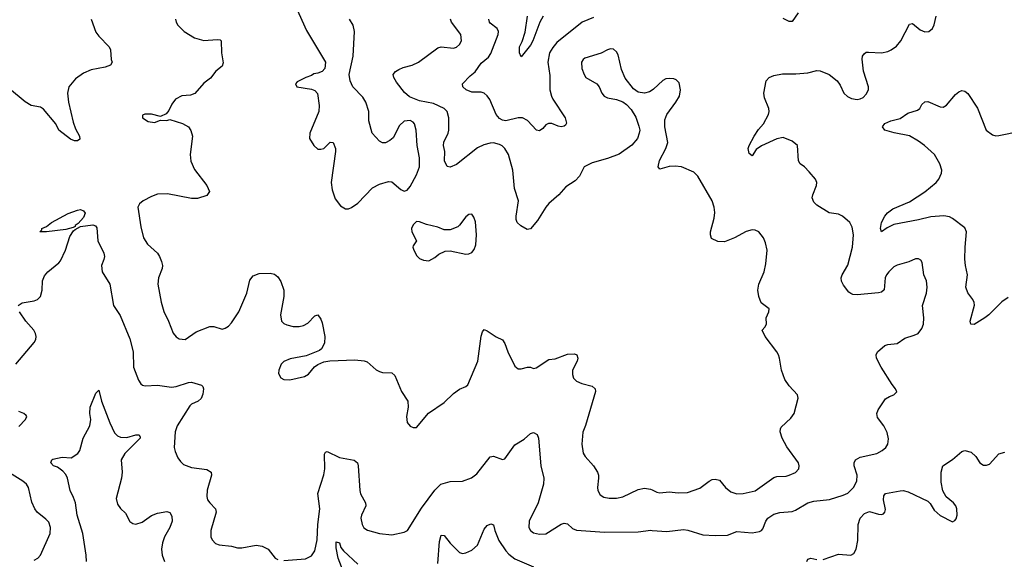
# Model space of a CAD drawing. Header units: inches. Extents: x 2134017 to 2292458, y 756222 to 916513.
# Tile 195 of 256: x 2175895 to 2182286, y 862663 to 866166. Entities that reach past the tile are written whole.
import ezdxf

# ---------------------------------------------------------------- set-up
doc = ezdxf.new("R2010")
doc.units = ezdxf.units.IN
doc.header["$MEASUREMENT"] = 0
doc.layers.add('C1876', color=7, linetype='Continuous')
doc.layers.add('C1886', color=7, linetype='Continuous')

msp = doc.modelspace()

# ---------------------------------------------------------------- linework, layer by layer
at = {"layer": 'C1876', "color": 5}
for points, elevation in [([(2177688.2, 866250), (2177756.7, 866096.7), (2177881, 865890), (2177876, 865850), (2177858, 865830), (2177830, 865818), (2177805.5, 865814.5), (2177790, 865804), (2177752, 865790), (2177696.9, 865763.1), (2177684.7, 865750), (2177694, 865730), (2177790, 865716), (2177810, 865706), (2177827.3, 865687.3), (2177839.3, 865610), (2177836.3, 865570), (2177778.8, 865430), (2177776, 865396), (2177804.7, 865350), (2177830, 865324.7), (2177850, 865324.7), (2177870, 865330.8), (2177910, 865371), (2177931, 865370), (2177944, 865330), (2177944, 865310), (2177917.3, 865110), (2177922.5, 865062.5), (2177943.5, 865003.5), (2177976.8, 864956.8), (2178010, 864938.8), (2178030, 864938.8), (2178050, 864946), (2178090, 864974.8), (2178185.8, 865074.2), (2178230, 865099.1), (2178290, 865115.5), (2178310, 865113), (2178370, 865062.8), (2178390, 865054), (2178410, 865058.8), (2178430, 865084), (2178470, 865158.4), (2178490.6, 865210), (2178491.3, 865270), (2178475.9, 865350), (2178469.7, 865450), (2178458, 865490), (2178450, 865500.7), (2178430, 865511.1), (2178390, 865507.3), (2178360.2, 865479.8), (2178319.9, 865400.1), (2178298.8, 865381.2), (2178270, 865366), (2178250, 865366.6), (2178230, 865378), (2178182, 865430), (2178162.4, 865510), (2178161, 865570), (2178142.7, 865630), (2178122.7, 865662.7), (2178057.6, 865730), (2178040.5, 865770), (2178034.3, 865810), (2178058.7, 865930), (2178069.3, 866090), (2178059.3, 866130), (2178037, 866170)], 380), ([(2176359.5, 866170), (2176390, 866085.5), (2176410, 866058.4), (2176475.8, 865990), (2176483.7, 865970), (2176488.3, 865908.3), (2176496, 865890), (2176484.7, 865870), (2176450, 865858.9), (2176358.3, 865841.7), (2176310, 865818.7), (2176257.8, 865782.2), (2176213.4, 865730), (2176204.9, 865690), (2176212.6, 865630), (2176241.8, 865501.8), (2176258, 865458), (2176284, 865410), (2176284.7, 865390), (2176270, 865379), (2176250, 865379.3), (2176224, 865390), (2176148.9, 865448.9), (2176129.6, 865490), (2176050, 865584.5), (2176030, 865598.4), (2175970, 865609), (2175930, 865634), (2175830, 865717.6)], 340), ([(2176906.8, 866170), (2176910.7, 866150), (2176922, 866130), (2176963.8, 866090), (2177030, 866047.6), (2177090, 866031.7), (2177177.3, 866037.3), (2177195.6, 866035.6), (2177202.8, 866030), (2177206, 865950), (2177214.9, 865885.1), (2177210, 865865.2), (2177168.7, 865831.3), (2177133.8, 865786.2), (2177090, 865753.2), (2177032.4, 865687.6), (2177003.4, 865676.6), (2176948.7, 865671.3), (2176906.8, 865650), (2176882, 865618), (2176863.5, 865576.5), (2176845.4, 865554.6), (2176810, 865538), (2176750, 865553.2), (2176707.1, 865552.9), (2176692.7, 865547.3), (2176692, 865530), (2176730, 865504.9), (2176770, 865498.8), (2176810, 865514), (2176850, 865512), (2176870, 865518), (2176952.5, 865492.5), (2176990.4, 865470.4), (2177006.9, 865446.9), (2177017, 865410), (2177001.7, 865290), (2177007.1, 865247.1), (2177030, 865193.4), (2177110.6, 865090.6), (2177126.8, 865050), (2177110, 865025.2), (2177050, 865006), (2177010, 865006), (2176855.4, 865035.4), (2176790, 865034.5), (2176750, 865019.3), (2176695.8, 864990), (2176672.2, 864970), (2176662, 864950), (2176680.9, 864820.9), (2176699.5, 864750), (2176723.8, 864710), (2176790.4, 864650), (2176803.8, 864630), (2176816.7, 864596.7), (2176821.6, 864570), (2176819.3, 864550), (2176795.8, 864490), (2176792, 864450), (2176813.4, 864333.4), (2176830, 864271.3), (2176860.4, 864210), (2176890.4, 864130.4), (2176910, 864106.8), (2176930, 864094.8), (2176970, 864090.8), (2177040.8, 864139.2), (2177130, 864175.5), (2177155.2, 864175.2), (2177210, 864157.3), (2177230, 864163), (2177250, 864176.3), (2177270, 864198), (2177317.3, 864270), (2177369.7, 864390), (2177390, 864474.8), (2177410, 864504), (2177450, 864518), (2177521.1, 864521.1), (2177550, 864513.4), (2177570, 864496.3), (2177590, 864467.3), (2177610.3, 864410), (2177610.3, 864370), (2177588.4, 864250), (2177594.8, 864210), (2177610, 864194.8), (2177630, 864184.9), (2177670, 864175.5), (2177710, 864174.9), (2177738, 864182), (2177764.5, 864195.5), (2177810, 864244.7), (2177830, 864251), (2177850, 864222), (2177858, 864198), (2177876.4, 864110), (2177873.3, 864066.7), (2177853.4, 864030), (2177841.3, 864018.7), (2177755.1, 863984.9), (2177650, 863963.6), (2177610, 863946.6), (2177593.4, 863930), (2177576.3, 863890), (2177574.8, 863870), (2177590, 863841), (2177610.5, 863830.5), (2177648.4, 863828.4), (2177744, 863850), (2177770, 863866), (2177808.2, 863911.8), (2177830, 863928.2), (2177870, 863944.4), (2177907.6, 863952.4), (2178070, 863958.4), (2178132.2, 863952.2), (2178150, 863944.9), (2178210, 863893.4), (2178230, 863882), (2178250, 863876.3), (2178310, 863873), (2178330, 863857.3), (2178372.4, 863752.4), (2178414.8, 863690), (2178416.3, 863650), (2178406, 863590), (2178410.5, 863550.5), (2178430, 863527.3), (2178450, 863518.8), (2178470, 863518.8), (2178548.3, 863611.7), (2178650, 863680.4), (2178710, 863740.5), (2178750, 863767.7), (2178790, 863784), (2178803.6, 863796.4), (2178869.6, 863950), (2178890, 864112), (2178899.5, 864140.5), (2178910, 864156), (2178930, 864147.3), (2178987.1, 864107.1), (2179030, 864087.3), (2179044.4, 864064.4), (2179064.2, 864010), (2179110, 863916.3), (2179130, 863899.5), (2179150, 863899.5), (2179190.6, 863910.6), (2179210, 863910.8), (2179230, 863902.8), (2179247.1, 863907.1), (2179330, 863960.5), (2179370, 863964.9), (2179450, 863994.9), (2179497.3, 863997.3), (2179510.8, 863990.8), (2179517.3, 863970), (2179513, 863950), (2179482.4, 863890), (2179482.3, 863862.3), (2179490, 863838.8), (2179510, 863819.1), (2179543.9, 863803.9), (2179610, 863787.3), (2179630.4, 863770.4), (2179633, 863753), (2179567.5, 863532.5), (2179550, 863488.7), (2179543.6, 863410), (2179551.9, 863351.9), (2179565.5, 863330), (2179619.3, 863270), (2179645.5, 863230), (2179653, 863210), (2179653, 863190), (2179644.9, 863130), (2179647.7, 863110), (2179662.6, 863082.6), (2179687.2, 863067.2), (2179721.1, 863061.1), (2179770, 863061.1), (2179810, 863068.9), (2179910, 863116.9), (2179950, 863125.2), (2179990, 863119.6), (2180000, 863114.3)], 360), ([(2180000, 865708.6), (2179982.8, 865697.2), (2179950, 865689.4), (2179910, 865696), (2179878.4, 865718.4), (2179826.2, 865786.2), (2179802.2, 865842.2), (2179779, 865939), (2179770, 865958), (2179750, 865975.6), (2179730, 865976.9), (2179710, 865971.3), (2179670, 865948.3), (2179563.4, 865916.6), (2179551.5, 865908.5), (2179541.1, 865890), (2179544, 865850), (2179558, 865810), (2179570, 865790.5), (2179640.7, 865750), (2179657.3, 865730), (2179674, 865690), (2179688.7, 865668.7), (2179710, 865659.1), (2179770, 865648), (2179810, 865634), (2179834.6, 865614.6), (2179863.1, 865583.1), (2179894, 865534), (2179914.6, 865474.6), (2179919.3, 865450), (2179917.1, 865430), (2179904.7, 865395.3), (2179867.8, 865352.2), (2179786.1, 865293.9), (2179710, 865266), (2179610, 865237.8), (2179558, 865210), (2179528.4, 865150), (2179499.7, 865120.3), (2179439.5, 865080.5), (2179394.9, 865030), (2179330, 864972), (2179310, 864949.4), (2179256.7, 864863.3), (2179210, 864809.4), (2179190, 864803.7), (2179148, 864828), (2179124.5, 864850), (2179118.4, 864870), (2179118.7, 864890), (2179132.4, 864990), (2179106.4, 865070), (2179095.6, 865190), (2179067.4, 865290), (2179045.1, 865330), (2179027.2, 865347.2), (2179010, 865356), (2178970, 865365.8), (2178950, 865365.5), (2178907, 865353), (2178866.7, 865333.3), (2178730, 865226.3), (2178690, 865209.5), (2178670, 865212.7), (2178653, 865250), (2178654.5, 865310), (2178646.2, 865350), (2178648, 865372), (2178676, 865430), (2178679.7, 865450), (2178680.4, 865530), (2178669.8, 865570), (2178649.7, 865590), (2178581.9, 865621.9), (2178490, 865638.9), (2178424.8, 865664.8), (2178393.2, 865693.2), (2178340, 865760), (2178323, 865790), (2178319.5, 865810), (2178334.5, 865830), (2178356.6, 865843.4), (2178384.6, 865855.4), (2178443.7, 865870), (2178482.9, 865890), (2178610, 865983.7), (2178631, 865989), (2178710, 865980.7), (2178730, 865986.9), (2178750, 866004.2), (2178762.7, 866030), (2178759.2, 866070), (2178698, 866150), (2178692, 866170)], 360), ([(2179618.6, 866181.4), (2179545.5, 866150), (2179381.8, 866018.2), (2179354.7, 865985.3), (2179335, 865950), (2179322.5, 865890), (2179336.2, 865803.8), (2179335.8, 865710), (2179346, 865670), (2179356.1, 865650), (2179436.1, 865530), (2179444.9, 865495.1), (2179438.4, 865481.6), (2179430, 865475.1), (2179410, 865471.1), (2179390, 865474.8), (2179350, 865492.4), (2179327.7, 865492.3), (2179310, 865483.7), (2179290, 865459.3), (2179270, 865444.5), (2179250, 865449.4), (2179190.8, 865510.8), (2179159, 865530), (2179130, 865529.7), (2179050, 865509.7), (2179030, 865513.6), (2179010, 865525.6), (2178988.2, 865550), (2178947.2, 865647.2), (2178930, 865671.6), (2178910, 865689.6), (2178890, 865695.6), (2178830, 865696.2), (2178793.3, 865710), (2178772.4, 865730), (2178769.8, 865750), (2178818.4, 865801.6), (2178852.6, 865827.4), (2178890, 865883.6), (2178938.1, 865921.9), (2178952.5, 865947.5), (2179001, 866070), (2179003.5, 866090), (2178993.6, 866110), (2178950, 866143), (2178944.4, 866150), (2178941, 866170)], 340), ([(2179294, 866190), (2179270.6, 866149.4), (2179226, 866030), (2179210, 866001.7), (2179150, 865924), (2179138.3, 865950), (2179138.9, 865990), (2179155.6, 866024.4), (2179175.7, 866084.3), (2179190.5, 866189.5)], 320), ([(2175886, 864310), (2175911.5, 864328.5), (2175990, 864342), (2176010, 864350.5), (2176030.9, 864369.1), (2176040.5, 864410), (2176044.2, 864470), (2176056.2, 864503.8), (2176078.4, 864530), (2176150, 864587), (2176159.5, 864600.5), (2176192.4, 864670), (2176221, 864759), (2176244.5, 864795.5), (2176255.3, 864804.7), (2176290, 864823), (2176370, 864834.9), (2176387.9, 864827.9), (2176395.1, 864815.1), (2176403.1, 864730), (2176441.1, 864650), (2176445.3, 864630), (2176442, 864610), (2176425.3, 864570), (2176430.3, 864530), (2176480.2, 864450), (2176504.4, 864310), (2176546.6, 864246.6), (2176610, 864094.8), (2176632, 864010), (2176633.8, 863910), (2176667.1, 863827.1), (2176682.2, 863802.2), (2176693.1, 863793.1), (2176710, 863788.9), (2176790, 863793), (2176880.9, 863780.9), (2176910, 863784.5), (2176990, 863811.3), (2177010, 863812.7), (2177074.4, 863794.4), (2177084.9, 863784.9), (2177088.5, 863770), (2177084.2, 863735.8), (2177072.7, 863707.3), (2177054, 863690), (2177010, 863671.1), (2176999.4, 863660.6), (2176918, 863530), (2176904.7, 863490), (2176898.7, 863390), (2176904, 863364), (2176921.5, 863321.5), (2176938, 863298), (2176959.3, 863279.3), (2177010, 863258.9), (2177110, 863247.2), (2177138.4, 863230), (2177140.3, 863210), (2177111.9, 863111.9), (2177109.1, 863070), (2177115.3, 863050), (2177128.5, 863030), (2177166.4, 862990), (2177170.3, 862970), (2177136.5, 862850), (2177136, 862810), (2177143.7, 862790), (2177166.5, 862766.5), (2177190, 862756.9), (2177269, 862749), (2177310, 862737), (2177336.7, 862736.7), (2177430, 862754), (2177470, 862748.9), (2177508, 862728), (2177554, 862670), (2177570, 862662.6)], 340), ([(2175869.6, 863930), (2175989.7, 864070), (2175999.7, 864090), (2176003, 864110), (2175998, 864130), (2175986.3, 864150), (2175934.7, 864210), (2175895.1, 864270)], 340), ([(2176329.7, 862649.7), (2176327.1, 862690), (2176304.4, 862830), (2176269.1, 862950), (2176257.3, 863030), (2176245.3, 863065.3), (2176222, 863110), (2176206, 863190), (2176194.6, 863214.6), (2176176.1, 863236.1), (2176140.7, 863260.7), (2176115.3, 863270), (2176097.2, 863290), (2176104, 863310), (2176110, 863313), (2176170, 863327.3), (2176230, 863323), (2176273, 863350), (2176285.1, 863370), (2176308.3, 863450), (2176351.5, 863530), (2176356.3, 863570), (2176349.6, 863610.4), (2176352.8, 863650), (2176390, 863741), (2176410, 863762), (2176425.7, 863690), (2176479.3, 863550), (2176510, 863483.6), (2176530, 863464.4), (2176550, 863456.9), (2176590, 863454.3), (2176650, 863470.3), (2176670, 863470.4), (2176676.8, 863456.8), (2176677.3, 863450), (2176578, 863350), (2176553.4, 863310), (2176560.5, 863230), (2176555.5, 863190), (2176522.3, 863057.7), (2176530, 863020.7), (2176550, 862992.7), (2176582.6, 862962.6), (2176609.3, 862909.3), (2176630, 862894.9), (2176650, 862890.3), (2176690, 862904.9), (2176750, 862947.4), (2176790, 862963.7), (2176850, 862974.6), (2176870, 862966.4), (2176883, 862943), (2176885.2, 862910), (2176870.2, 862870), (2176836.1, 862810), (2176821.3, 862770), (2176816.2, 862730), (2176820.2, 862690), (2176835.5, 862650)], 320), ([(2175890, 863526), (2175933.2, 863570), (2175941.2, 863590), (2175937, 863597), (2175922, 863610), (2175890, 863622.9)], 340), ([(2177610, 862655.6), (2177750, 862666.5), (2177790, 862685.3), (2177810, 862717.3), (2177826.2, 862790), (2177829.8, 862890), (2177843.4, 862990), (2177830.9, 863090), (2177868.9, 863211.1), (2177875, 863250), (2177874, 863346), (2177881.2, 863358.8), (2177890, 863364), (2177970, 863324.9), (2178066.6, 863306.6), (2178087.3, 863290), (2178092.7, 863270), (2178102.6, 863110), (2178108, 863088), (2178139.5, 863030), (2178141.3, 863010), (2178113.7, 862950), (2178110.3, 862930), (2178118, 862890), (2178130, 862868), (2178151.9, 862851.9), (2178230, 862830.4), (2178310, 862821.6), (2178390, 862839.3), (2178412.3, 862850), (2178503.7, 862996.3), (2178590, 863112.7), (2178629.3, 863150), (2178690, 863168.2), (2178770, 863170.4), (2178827.9, 863192.1), (2178862, 863218), (2178950, 863328.2), (2178970, 863332.4), (2179030, 863310.5), (2179043.6, 863316.4), (2179110, 863405.5), (2179170, 863442.4), (2179210, 863480.8), (2179230, 863486.7), (2179253.9, 863473.9), (2179262, 863450), (2179278, 863270), (2179297.2, 863190), (2179294.2, 863150), (2179260.3, 863030), (2179201.7, 862910), (2179199.5, 862870), (2179210.5, 862850), (2179230, 862835.8), (2179270, 862825.5), (2179310, 862829.1), (2179410, 862890.3), (2179430, 862897), (2179450, 862894), (2179483.6, 862863.6), (2179510, 862853.4), (2179690, 862839.4), (2179910, 862840.7), (2179991.4, 862851.4), (2180000, 862850.8)], 340), ([(2175990, 862657.6), (2176013, 862670), (2176029.7, 862690), (2176092.7, 862830), (2176095.5, 862870), (2176083.4, 862903.4), (2176064.7, 862924.7), (2176007.8, 862970), (2175992.8, 862990), (2175974.1, 863034.1), (2175952.1, 863130), (2175940.4, 863150), (2175916.3, 863170), (2175830, 863224.2)], 340), ([(2178610, 862636), (2178620.7, 862779.3), (2178630, 862820.7), (2178650, 862817.1), (2178690, 862768.8), (2178750, 862708), (2178770, 862701.6), (2178790, 862704.9), (2178830, 862722.3), (2178865.9, 862754.1), (2178910, 862859), (2178930, 862882.7), (2178954, 862894), (2178970, 862887.7), (2178980.2, 862850), (2179006.2, 862786.2), (2179050, 862718.3), (2179070, 862696), (2179110, 862665.3), (2179230, 862613.4)], 320), ([(2178002, 862570), (2177962.1, 862670), (2177950, 862738), (2177950, 862776), (2177970, 862770.7), (2177979.9, 862739.9), (2177997.2, 862717.2), (2178090, 862631.3)], 320)]:
    msp.add_lwpolyline(points, dxfattribs=dict(at, elevation=elevation))
for points, elevation in [([(2176070, 864789.3), (2176026, 864790), (2176038, 864802), (2176038, 864810), (2176070, 864824.7), (2176102, 864850), (2176210, 864907.7), (2176270, 864930.7), (2176290, 864934), (2176310, 864926), (2176320.7, 864910), (2176310, 864881.2), (2176275.9, 864844.1), (2176256, 864830), (2176255.3, 864824.7), (2176242, 864818), (2176195.8, 864804.2)], 340), ([(2178830, 864903.7), (2178810, 864902), (2178790, 864887.3), (2178750, 864831.8), (2178738.2, 864821.8), (2178690, 864802.4), (2178650, 864803), (2178610, 864819.7), (2178536.3, 864836.3), (2178490, 864854), (2178470, 864855.3), (2178450, 864835.3), (2178439.1, 864810), (2178440.5, 864790), (2178471.3, 864730), (2178450, 864698), (2178448, 864690), (2178454, 864670), (2178473.2, 864633.2), (2178490, 864616), (2178515.3, 864604.7), (2178550, 864601), (2178590, 864622.8), (2178615.1, 864644.9), (2178657.5, 864662.5), (2178690, 864664.9), (2178790, 864643.8), (2178810, 864646), (2178830, 864654.9), (2178844.7, 864675.3), (2178855.2, 864704.8), (2178861.2, 864770), (2178853.7, 864853.7), (2178843.5, 864883.5)], 380)]:
    msp.add_lwpolyline(points, close=True, dxfattribs=dict(at, elevation=elevation))
at = {"layer": 'C1886', "color": 5}
for points, elevation in [([(2180948.4, 866210), (2180910, 866154.5), (2180890, 866154.5), (2180850, 866174.5)], 340), ([(2180000, 862850.8), (2180095.4, 862844.6), (2180203.8, 862856.2), (2180232.6, 862852.6), (2180330, 862822), (2180410, 862817), (2180490, 862820.5), (2180550, 862843), (2180650, 862834.4), (2180696.2, 862843.8), (2180709.5, 862850.5), (2180718.4, 862861.6), (2180738.4, 862910), (2180752, 862930), (2180790, 862956.9), (2180830, 862967.6), (2180910, 862973.8), (2180930, 862981.5), (2181010, 863030.2), (2181050, 863040.2), (2181152.1, 863052.1), (2181240.6, 863079.4), (2181270, 863092.7), (2181306.9, 863130), (2181328.6, 863170), (2181330.9, 863210), (2181312.3, 863270), (2181311.2, 863290), (2181320.7, 863310), (2181350, 863326), (2181459, 863350), (2181494, 863370), (2181517.2, 863390), (2181529.5, 863410.5), (2181534, 863446), (2181525.8, 863485.8), (2181504.5, 863530), (2181463.8, 863583.8), (2181459.5, 863610), (2181467.5, 863632.5), (2181515.5, 863704.5), (2181540.1, 863719.9), (2181568, 863730), (2181588, 863750), (2181579, 863770), (2181557.2, 863797.2), (2181487.6, 863910), (2181457.2, 863970), (2181454, 863990), (2181464, 864010), (2181509.6, 864050.4), (2181530, 864057.1), (2181590, 864064.9), (2181640.4, 864099.6), (2181702, 864118), (2181727, 864130), (2181750, 864161), (2181761.6, 864190), (2181764.2, 864230), (2181754.7, 864310), (2181780.5, 864390), (2181785.1, 864430), (2181780.7, 864470), (2181764.5, 864510), (2181752.7, 864590), (2181745.2, 864605.2), (2181730, 864614), (2181710, 864613.2), (2181666.2, 864593.8), (2181590, 864573), (2181570, 864561.3), (2181535.8, 864530), (2181521.7, 864510), (2181513.4, 864490), (2181506.7, 864413.3), (2181490, 864398.4), (2181470, 864392.8), (2181330, 864379.3), (2181302.6, 864382.6), (2181289.7, 864389.7), (2181277.7, 864397.7), (2181241.8, 864441.8), (2181228.5, 864468.5), (2181226.9, 864490), (2181233.5, 864510), (2181270, 864573.4), (2181301, 864690), (2181306.9, 864770), (2181298.9, 864818.9), (2181282.9, 864850), (2181235.1, 864890), (2181210, 864903.5), (2181150, 864912.3), (2181070, 864962.4), (2181050, 864980.9), (2181039.7, 865010), (2181042.4, 865030), (2181067, 865090), (2181069.4, 865110), (2181061.2, 865130), (2181019.1, 865179.1), (2180989.2, 865210), (2180961.2, 865230), (2180949.2, 865250), (2180942.7, 865350), (2180910, 865377.6), (2180850, 865400.5), (2180810, 865392.8), (2180710, 865347.6), (2180676.1, 865323.9), (2180650, 865282), (2180630, 865298), (2180624.5, 865330), (2180629.5, 865350), (2180662.6, 865410), (2180690, 865452.4), (2180722.4, 865490), (2180755.6, 865550), (2180759.5, 865570), (2180757.2, 865590), (2180730, 865658), (2180725.1, 865690), (2180739.3, 865770), (2180759, 865790), (2180790, 865804.9), (2180846.3, 865813.7), (2180933.7, 865813.7), (2181010, 865822), (2181070, 865837.3), (2181090, 865834), (2181150, 865810.7), (2181201, 865770), (2181220.5, 865740.5), (2181244, 865690), (2181267.5, 865667.5), (2181294.6, 865654.6), (2181330, 865648.9), (2181350, 865652.2), (2181370, 865661.6), (2181390, 865682), (2181403.6, 865710), (2181405.6, 865730), (2181371.7, 865831.7), (2181363.7, 865910), (2181366.6, 865930), (2181375.5, 865944.5), (2181390, 865954.8), (2181403.7, 865956.3), (2181490, 865950.4), (2181530, 865959.3), (2181552.7, 865970), (2181585.6, 865994.4), (2181614, 866030), (2181670, 866138), (2181690, 866141), (2181739.9, 866099.9), (2181770, 866088), (2181795.3, 866090), (2181819.3, 866110), (2181830, 866132), (2181842.9, 866190)], 340), ([(2180000, 863114.3), (2180030, 863098.4), (2180050, 863094), (2180110, 863100.3), (2180170, 863094.3), (2180230, 863096.5), (2180310, 863126), (2180370, 863170.7), (2180390, 863180.7), (2180410, 863184), (2180436.4, 863176.4), (2180477.1, 863130), (2180510, 863100.4), (2180549, 863089), (2180590, 863090.2), (2180670, 863108.8), (2180790, 863194), (2180810, 863200.4), (2180870, 863203.1), (2180890, 863208.5), (2180930, 863226.7), (2180951.6, 863250), (2180955.1, 863270), (2180949.6, 863290), (2180874.3, 863394.3), (2180844.7, 863450), (2180832, 863490), (2180832.7, 863510), (2180838, 863522), (2180900.2, 863579.8), (2180921.2, 863610), (2180949, 863710), (2180944, 863730), (2180889.7, 863789.7), (2180862, 863830), (2180839.5, 863890), (2180826.6, 863970), (2180819.5, 863990), (2180809.5, 864010), (2180733.6, 864110), (2180715.1, 864150), (2180732.7, 864170), (2180742, 864190), (2180740.5, 864230), (2180758, 864270), (2180759, 864290), (2180707.7, 864327.7), (2180692, 864370), (2180685.6, 864410), (2180691.7, 864448.3), (2180727, 864530), (2180738.3, 864581.7), (2180746, 864670), (2180736.6, 864716.6), (2180722, 864750), (2180692.7, 864790), (2180670, 864800.7), (2180650, 864802.9), (2180610, 864791.6), (2180534.8, 864750), (2180470, 864725.1), (2180426.8, 864726.8), (2180386.6, 864746.6), (2180379, 864770), (2180379, 864790), (2180402, 864878), (2180406.2, 864913.8), (2180403.5, 864950), (2180389.6, 864990), (2180297.6, 865150), (2180270, 865175.6), (2180190, 865212), (2180150, 865216.2), (2180110, 865213.6), (2180050, 865195.1), (2180038.4, 865210), (2180048.4, 865251.6), (2180088.5, 865330), (2180102.4, 865370), (2180083.6, 865470), (2180083, 865517), (2180096.2, 865550), (2180154.5, 865630), (2180177, 865670), (2180184.5, 865710), (2180175.6, 865755.6), (2180156.2, 865776.2), (2180142, 865782), (2180110, 865785.1), (2180090, 865782), (2180069, 865771), (2180010, 865715.1), (2180000, 865708.6)], 360), ([(2182310, 864362), (2182270, 864335.4), (2182186, 864250), (2182159.6, 864230), (2182090, 864188.2), (2182069.7, 864189.7), (2182064.2, 864210), (2182092.3, 864312.3), (2182090.8, 864330), (2182082.4, 864350), (2182050, 864393.6), (2182036.1, 864430), (2182046.5, 864510), (2182033.6, 864570), (2182030.7, 864610.7), (2182031.4, 864690), (2182041.7, 864790), (2182030, 864814), (2181950, 864876.1), (2181930, 864886.4), (2181893.1, 864893.1), (2181810, 864886.9), (2181730, 864865.9), (2181570, 864836.8), (2181525.1, 864814.9), (2181488, 864788), (2181483.5, 864810), (2181489.1, 864850), (2181509.8, 864890), (2181528.4, 864911.6), (2181562.4, 864937.6), (2181670, 864983.5), (2181770, 865048.4), (2181844, 865110), (2181861.7, 865130), (2181879.1, 865170), (2181879.7, 865190), (2181867.3, 865230), (2181833, 865290), (2181767.7, 865350), (2181730, 865378), (2181670, 865413.1), (2181572.2, 865432.2), (2181509.7, 865449.7), (2181495.1, 865470), (2181510, 865492.3), (2181549.4, 865510), (2181610, 865525.4), (2181660.9, 865559.1), (2181722, 865578), (2181737, 865590), (2181750, 865614.8), (2181770, 865633), (2181790, 865634.9), (2181870, 865600.5), (2181890, 865599.1), (2181910, 865610.7), (2181970, 865681.6), (2181990, 865698), (2182010, 865706.8), (2182030, 865702.8), (2182050, 865686), (2182112.6, 865592.6), (2182168.9, 865450), (2182210, 865418.3), (2182230, 865412.7), (2182250, 865413.8), (2182390, 865443.2)], 320), ([(2181110, 862662.3), (2181210, 862696.9), (2181289.6, 862690.4), (2181310, 862700.7), (2181324.2, 862730), (2181334.5, 862785.5), (2181337.8, 862890), (2181349.8, 862930), (2181378.7, 862961.3), (2181410, 862974.2), (2181470, 862956.9), (2181490, 862954), (2181501.6, 862958.4), (2181511.1, 862968.9), (2181514.3, 862985.7), (2181502.3, 863050), (2181504.2, 863075.8), (2181514, 863090), (2181610, 863107.7), (2181630, 863108.9), (2181662, 863102), (2181790, 863040.4), (2181805.2, 863025.2), (2181830, 862982), (2181870, 862946.7), (2181950, 862906.8), (2181965.6, 862914.4), (2181974, 862926), (2181980.7, 862950), (2181978.7, 862990), (2181971.5, 863010), (2181956.2, 863030), (2181908.6, 863068.6), (2181887.7, 863107.7), (2181875.2, 863164.8), (2181875.8, 863230), (2181887.6, 863270), (2181948.7, 863311.3), (2182010, 863363), (2182030, 863370.4), (2182070, 863359.3), (2182100.5, 863330), (2182127.7, 863290), (2182150, 863274.9), (2182170, 863274.4), (2182190, 863281.6), (2182250, 863347.3), (2182290, 863359.1)], 320), ([(2181004, 862650), (2181010, 862664), (2181029.7, 862670.3), (2181070, 862661.1)], 320)]:
    msp.add_lwpolyline(points, dxfattribs=dict(at, elevation=elevation))

doc.saveas('drawing.dxf')
